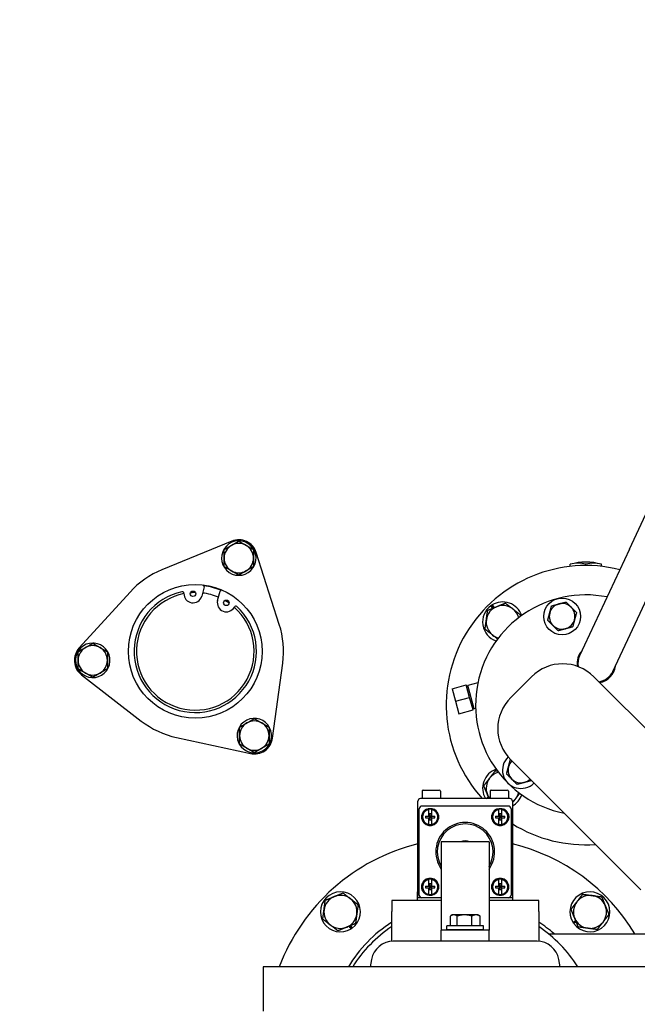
# Model space of a CAD drawing. Header units: inches. Extents: x 24 to 1128, y -94 to 748.
# Tile 50 of 256: x 303 to 314, y 205 to 221. Entities that reach past the tile are written whole.
import ezdxf

# ---------------------------------------------------------------- set-up
doc = ezdxf.new("R2010")
doc.units = ezdxf.units.IN
doc.header["$LTSCALE"] = 32
doc.header["$MEASUREMENT"] = 0
doc.layers.add('Visible (ANSI)', color=7, linetype='Continuous', lineweight=30)

msp = doc.modelspace()

# ---------------------------------------------------------------- linework, layer by layer
at = {"layer": 'Visible (ANSI)'}
for p, q in [((313.46143, 212.47857), (314.93954, 215.64838)), ((306.70307, 212.61707), (305.5135, 212.12997)), ((307.51064, 211.19869), (307.11914, 212.42306)), ((313.46143, 212.47857), (312.6162, 210.66596)), ((312.45748, 212.18693), (312.45748, 212.2221)), ((312.72264, 212.20178), (312.72264, 212.2221)), ((312.98781, 212.18693), (312.98781, 212.2221)), ((313.18264, 210.40182), (314.02787, 212.21443)), ((307.06267, 212.1615), (307.04799, 212.16997)), ((307.06174, 212.17791), (307.07022, 212.17302)), ((307.06749, 212.18123), (307.07321, 212.17793)), ((304.9719, 211.75074), (304.10731, 210.79951)), ((306.23411, 211.83902), (306.19121, 211.68067)), ((306.46147, 211.60745), (306.50437, 211.7658)), ((311.12702, 211.53032), (311.16141, 211.48443)), ((311.13894, 211.47523), (311.10752, 211.51715)), ((311.14556, 211.47794), (311.11317, 211.52116)), ((304.34257, 210.87568), (304.34257, 210.88229)), ((304.34832, 210.87236), (304.34832, 210.88216)), ((304.36207, 210.88137), (304.36207, 210.86442)), ((307.39533, 209.26628), (307.56827, 210.54003)), ((304.14733, 210.34217), (305.16395, 209.55552)), ((310.88593, 210.20375), (310.71478, 210.16358)), ((311.44423, 209.95615), (311.79778, 210.3097)), ((312.85844, 210.3097), (315.06815, 208.09999)), ((310.44817, 210.10484), (310.68965, 210.16954)), ((310.44817, 210.10484), (310.50511, 209.89234)), ((310.74659, 209.95704), (310.68965, 210.16954)), ((310.69283, 210.15769), (310.71478, 210.16358)), ((310.82231, 209.76227), (310.71478, 210.16358)), ((310.50511, 209.89234), (310.74659, 209.95704)), ((310.50511, 209.89234), (310.56205, 209.67983)), ((310.80353, 209.74454), (310.74659, 209.95704)), ((310.56205, 209.67983), (310.80353, 209.74454)), ((310.80036, 209.75639), (310.82231, 209.76227)), ((310.8485, 209.77017), (310.82231, 209.76227)), ((305.76318, 209.27609), (307.01927, 209.00296)), ((306.82099, 209.18265), (306.83567, 209.19113)), ((306.83567, 209.17525), (306.82719, 209.17035)), ((306.83567, 209.16861), (306.82994, 209.16531)), ((311.43897, 208.90074), (311.43901, 208.90075)), ((313.65393, 206.68578), (311.44423, 208.89549)), ((309.93652, 208.36312), (309.93652, 208.23612)), ((309.95452, 208.38112), (310.23052, 208.38112)), ((310.24852, 208.36312), (310.24852, 208.23612)), ((311.09252, 208.36312), (311.09252, 208.23612)), ((311.11052, 208.38112), (311.38652, 208.38112)), ((311.40452, 208.36312), (311.40452, 208.23612)), ((309.86552, 206.55012), (309.86552, 208.19112)), ((311.43052, 208.23612), (309.91052, 208.23612)), ((311.02573, 208.23612), (311.06499, 208.26555)), ((311.07148, 208.2497), (311.05337, 208.23612)), ((311.0742, 208.24308), (311.06492, 208.23612)), ((311.47552, 208.19112), (311.47552, 206.55012)), ((309.89052, 206.59512), (309.89052, 208.06513)), ((311.40552, 208.11012), (309.93552, 208.11012)), ((310.05077, 207.93912), (310.05077, 208.05275)), ((310.10027, 208.05275), (310.10027, 207.93912)), ((311.24077, 207.93912), (311.24077, 208.05275)), ((311.29027, 208.05275), (311.29027, 207.93912)), ((311.45052, 208.06513), (311.45052, 206.59512)), ((309.996, 207.93912), (310.05077, 207.93912)), ((309.996, 207.91112), (310.05077, 207.91112)), ((310.05077, 207.93912), (310.06152, 207.93912)), ((310.05077, 207.91112), (310.06152, 207.91112)), ((310.05077, 207.7975), (310.05077, 207.91112)), ((310.06152, 207.97772), (310.06152, 207.93912)), ((310.08952, 207.97772), (310.06152, 207.97772)), ((310.08952, 207.93912), (310.06152, 207.93912)), ((310.06152, 207.93912), (310.06152, 207.91112)), ((310.06152, 207.93912), (310.07552, 207.92512)), ((310.07552, 207.92512), (310.06152, 207.91112)), ((310.06152, 207.91112), (310.06152, 207.87253)), ((310.08952, 207.91112), (310.06152, 207.91112)), ((310.08952, 207.87253), (310.06152, 207.87253)), ((310.07552, 207.92512), (310.08952, 207.93912)), ((310.08952, 207.91112), (310.07552, 207.92512)), ((310.08952, 207.97772), (310.08952, 207.93912)), ((310.08952, 207.93912), (310.10027, 207.93912)), ((310.08952, 207.93912), (310.08952, 207.91112)), ((310.08952, 207.91112), (310.10027, 207.91112)), ((310.08952, 207.91112), (310.08952, 207.87253)), ((310.10027, 207.93912), (310.15504, 207.93912)), ((310.10027, 207.91112), (310.15504, 207.91112)), ((310.10027, 207.91112), (310.10027, 207.7975)), ((311.186, 207.93912), (311.24077, 207.93912)), ((311.186, 207.91112), (311.24077, 207.91112)), ((311.24077, 207.93912), (311.25152, 207.93912)), ((311.24077, 207.91112), (311.25152, 207.91112)), ((311.24077, 207.7975), (311.24077, 207.91112)), ((311.25152, 207.97772), (311.25152, 207.93912)), ((311.27952, 207.97772), (311.25152, 207.97772)), ((311.27952, 207.93912), (311.25152, 207.93912)), ((311.25152, 207.93912), (311.25152, 207.91112)), ((311.25152, 207.93912), (311.26552, 207.92512)), ((311.26552, 207.92512), (311.25152, 207.91112)), ((311.25152, 207.91112), (311.25152, 207.87253)), ((311.27952, 207.91112), (311.25152, 207.91112)), ((311.27952, 207.87253), (311.25152, 207.87253)), ((311.26552, 207.92512), (311.27952, 207.93912)), ((311.27952, 207.91112), (311.26552, 207.92512)), ((311.27952, 207.97772), (311.27952, 207.93912)), ((311.27952, 207.93912), (311.29027, 207.93912)), ((311.27952, 207.93912), (311.27952, 207.91112)), ((311.27952, 207.91112), (311.29027, 207.91112)), ((311.27952, 207.91112), (311.27952, 207.87253)), ((311.29027, 207.93912), (311.34504, 207.93912)), ((311.29027, 207.91112), (311.34504, 207.91112)), ((311.29027, 207.91112), (311.29027, 207.7975)), ((310.26427, 207.49916), (310.26427, 206.18666)), ((311.07677, 207.49916), (310.26427, 207.49916)), ((311.07677, 207.49916), (311.07677, 206.18666)), ((310.05077, 206.74912), (310.05077, 206.86275)), ((310.10027, 206.86275), (310.10027, 206.74912)), ((311.24077, 206.74912), (311.24077, 206.86275)), ((311.29027, 206.86275), (311.29027, 206.74912)), ((309.86068, 206.50112), (309.86552, 206.80941)), ((309.996, 206.74912), (310.05077, 206.74912)), ((309.996, 206.72112), (310.05077, 206.72112)), ((310.05077, 206.74912), (310.06152, 206.74912)), ((310.05077, 206.72112), (310.06152, 206.72112)), ((310.05077, 206.6075), (310.05077, 206.72112)), ((310.06152, 206.78772), (310.06152, 206.74912)), ((310.08952, 206.78772), (310.06152, 206.78772)), ((310.08952, 206.74912), (310.06152, 206.74912)), ((310.06152, 206.74912), (310.06152, 206.72112)), ((310.06152, 206.74912), (310.07552, 206.73512)), ((310.07552, 206.73512), (310.06152, 206.72112)), ((310.06152, 206.72112), (310.06152, 206.68253)), ((310.08952, 206.72112), (310.06152, 206.72112)), ((310.08952, 206.68253), (310.06152, 206.68253)), ((310.07552, 206.73512), (310.08952, 206.74912)), ((310.08952, 206.72112), (310.07552, 206.73512)), ((310.08952, 206.78772), (310.08952, 206.74912)), ((310.08952, 206.74912), (310.10027, 206.74912)), ((310.08952, 206.74912), (310.08952, 206.72112)), ((310.08952, 206.72112), (310.10027, 206.72112)), ((310.08952, 206.72112), (310.08952, 206.68253)), ((310.10027, 206.74912), (310.15504, 206.74912)), ((310.10027, 206.72112), (310.15504, 206.72112)), ((310.10027, 206.72112), (310.10027, 206.6075)), ((311.186, 206.74912), (311.24077, 206.74912)), ((311.186, 206.72112), (311.24077, 206.72112)), ((311.24077, 206.74912), (311.25152, 206.74912)), ((311.24077, 206.72112), (311.25152, 206.72112)), ((311.24077, 206.6075), (311.24077, 206.72112)), ((311.25152, 206.78772), (311.25152, 206.74912)), ((311.27952, 206.78772), (311.25152, 206.78772)), ((311.27952, 206.74912), (311.25152, 206.74912)), ((311.25152, 206.74912), (311.25152, 206.72112)), ((311.25152, 206.74912), (311.26552, 206.73512)), ((311.26552, 206.73512), (311.25152, 206.72112)), ((311.25152, 206.72112), (311.25152, 206.68253)), ((311.27952, 206.72112), (311.25152, 206.72112)), ((311.27952, 206.68253), (311.25152, 206.68253)), ((311.26552, 206.73512), (311.27952, 206.74912)), ((311.27952, 206.72112), (311.26552, 206.73512)), ((311.27952, 206.78772), (311.27952, 206.74912)), ((311.27952, 206.74912), (311.29027, 206.74912)), ((311.27952, 206.74912), (311.27952, 206.72112)), ((311.27952, 206.72112), (311.29027, 206.72112)), ((311.27952, 206.72112), (311.27952, 206.68253)), ((311.29027, 206.74912), (311.34504, 206.74912)), ((311.29027, 206.72112), (311.34504, 206.72112)), ((311.29027, 206.72112), (311.29027, 206.6075)), ((311.48036, 206.50112), (311.47552, 206.80941)), ((309.93552, 206.55012), (309.86552, 206.55012)), ((310.26427, 206.55012), (309.93552, 206.55012)), ((311.40552, 206.55012), (311.07677, 206.55012)), ((311.47552, 206.55012), (311.40552, 206.55012)), ((310.26427, 206.50112), (309.42052, 206.50112)), ((309.42052, 206.50112), (309.42052, 206.31801)), ((311.92052, 206.50112), (311.07677, 206.50112)), ((311.92052, 206.31801), (311.92052, 206.50112)), ((309.42052, 205.81059), (309.42052, 206.31801)), ((310.26427, 206.18666), (310.26427, 205.99916)), ((310.41795, 206.07101), (310.41795, 206.23945)), ((310.45152, 206.25901), (310.42439, 206.24335)), ((310.47566, 206.25901), (310.45152, 206.25901)), ((310.65964, 206.25901), (310.47566, 206.25901)), ((310.53336, 206.07101), (310.53336, 206.23945)), ((310.85451, 206.25901), (310.65964, 206.25901)), ((310.78593, 206.07101), (310.78593, 206.23945)), ((310.88952, 206.25901), (310.85451, 206.25901)), ((310.88952, 206.25901), (310.91664, 206.24335)), ((310.92309, 206.07101), (310.92309, 206.23945)), ((311.07677, 206.18666), (311.07677, 205.99916)), ((311.92052, 206.31801), (311.92052, 205.81059)), ((308.72971, 206.02182), (308.69622, 206.06651)), ((308.71207, 206.073), (308.74356, 206.03098)), ((308.71869, 206.07571), (308.7492, 206.03499)), ((310.35802, 206.00851), (310.35802, 206.07101)), ((310.98302, 206.07101), (310.35802, 206.07101)), ((310.35802, 206.00851), (310.98302, 206.00851)), ((310.47566, 206.07101), (310.41795, 206.07101)), ((310.45152, 206.07101), (310.45152, 206.07101)), ((310.53336, 206.07101), (310.47566, 206.07101)), ((310.65964, 206.07101), (310.53336, 206.07101)), ((310.54339, 205.99916), (310.54302, 206.00851)), ((310.78593, 206.07101), (310.65964, 206.07101)), ((310.85451, 206.07101), (310.78593, 206.07101)), ((310.79765, 205.99916), (310.79802, 206.00851)), ((310.92309, 206.07101), (310.85451, 206.07101)), ((310.88952, 206.07101), (310.88952, 206.07101)), ((310.98302, 206.00851), (310.98302, 206.07101)), ((312.50371, 206.12944), (312.5484, 206.16292)), ((312.5549, 206.14708), (312.51287, 206.11558)), ((312.55761, 206.14046), (312.51689, 206.10994)), ((310.26427, 205.81166), (310.26427, 205.99916)), ((311.07677, 205.99916), (310.26427, 205.99916)), ((311.07677, 205.81166), (311.07677, 205.99916)), ((312.08473, 205.93862), (322.00052, 205.93862)), ((311.89226, 205.81166), (309.44877, 205.81166)), ((309.07947, 205.50177), (309.05697, 205.37416)), ((312.28407, 205.37416), (312.26157, 205.50177)), ((314.10802, 205.37416), (307.23302, 205.37416)), ((307.23302, 205.37416), (307.23302, 204.62416))]:
    msp.add_line(p, q, dxfattribs=at)
for centre, radius in [((310.67052, 204.18862), 23.75), ((306.08191, 210.74184), 1.1375), ((306.04257, 211.72094), 0.0465), ((306.61011, 211.56718), 0.0465), ((312.31824, 211.33604), 0.3125), ((310.07552, 207.92512), 0.1425), ((311.26552, 207.92512), 0.1425), ((310.07552, 206.73512), 0.1425), ((311.26552, 206.73512), 0.1425)]:
    msp.add_circle(centre, radius, dxfattribs=at)
for centre, radius, start, end in [((306.82149, 212.32788), 0.293, 329.217095, 325.398976), ((306.82149, 212.32788), 0.25, 120, 180), ((306.82149, 212.32788), 0.25, 60, 120), ((306.82149, 212.32788), 0.3125, 17.73211, 112.26789), ((306.82149, 212.32788), 0.25, 0, 60), ((306.82149, 212.32788), 0.25, 180, 240), ((306.82149, 212.32788), 0.25, 300, 0), ((312.72264, 209.82678), 2.375, 75.949643, 222.047756), ((312.72264, 211.32028), 0.94, 73.61499, 106.38501), ((306.08191, 210.74184), 1.5, 112.26789, 137.73211), ((306.82149, 212.32788), 0.25, 240, 300), ((306.82149, 212.32788), 0.293, 325.398976, 328.093048), ((306.20709, 211.84634), 0.028, 344.841045, 61.089347), ((306.08191, 210.74184), 1.04, 102.622033, 47.060057), ((306.08191, 210.74184), 1, 101.146791, 48.535299), ((305.86077, 211.72938), 0.028, 357.340554, 102.622033), ((306.04257, 211.72094), 0.154, 177.340554, 344.841045), ((306.08191, 210.74184), 1, 89.873839, 94.727577), ((306.08191, 210.74184), 1, 66.793199, 82.888892), ((306.08191, 210.74184), 1.125, 67.407066, 82.275025), ((306.5314, 211.75848), 0.028, 88.592744, 164.841045), ((312.72264, 209.82678), 1.875, 78.921866, 258.55731), ((306.61011, 211.56718), 0.154, 164.841045, 332.341536), ((306.08191, 210.74184), 1, 54.954514, 59.808251), ((311.30843, 211.24099), 0.3415, 122.08793, 124.873863), ((311.30843, 211.24099), 0.3415, 18.898116, 122.08793), ((312.31824, 211.33604), 0.219, 105, 165), ((312.31824, 211.33604), 0.219, 45, 105), ((306.77131, 211.48269), 0.028, 47.060057, 152.341536), ((311.30843, 211.24099), 0.3415, 126.036124, 251.101884), ((311.30843, 211.24099), 0.281, 112.27697, 172.27697), ((311.30843, 211.24099), 0.281, 52.27697, 112.27697), ((311.30843, 211.24099), 0.281, 14.921331, 52.27697), ((312.31824, 211.33604), 0.219, 165, 225), ((312.31824, 211.33604), 0.219, 345, 45), ((306.08191, 210.74184), 1.5, 352.26789, 17.73211), ((311.30843, 211.24099), 0.281, 172.27697, 232.27697), ((312.31824, 211.33604), 0.219, 285, 345), ((312.31824, 211.33604), 0.219, 225, 285), ((304.33857, 210.58932), 0.293, 89.217095, 85.398976), ((304.33857, 210.58932), 0.293, 85.398976, 88.093048), ((311.30843, 211.24099), 0.281, 232.27697, 255.078669), ((304.33857, 210.58932), 0.3125, 137.73211, 232.26789), ((304.33857, 210.58932), 0.25, 120, 180), ((304.33857, 210.58932), 0.25, 60, 120), ((304.33857, 210.58932), 0.25, 0, 60), ((312.89942, 210.53389), 0.3281, 137.260851, 188.090016), ((304.33857, 210.58932), 0.25, 180, 240), ((304.33857, 210.58932), 0.25, 300, 0), ((312.32811, 209.77937), 0.75, 45, 135), ((312.89942, 210.53389), 0.3125, 155, 189.618951), ((304.33857, 210.58932), 0.25, 240, 300), ((312.89942, 210.53389), 0.3125, 278.130102, 335), ((312.89942, 210.53389), 0.3281, 280.147055, 352.739149), ((311.97456, 209.42582), 0.75, 135, 225), ((306.08191, 210.74184), 1.5, 232.26789, 257.73211), ((307.08567, 209.30832), 0.293, 209.217095, 205.398976), ((307.08567, 209.30832), 0.25, 120, 180), ((307.08567, 209.30832), 0.25, 60, 120), ((307.08567, 209.30832), 0.25, 0, 60), ((307.08567, 209.30832), 0.25, 180, 240), ((307.08567, 209.30832), 0.3125, 257.73211, 352.26789), ((307.08567, 209.30832), 0.25, 300, 0), ((307.08567, 209.30832), 0.293, 205.398976, 208.093048), ((307.08567, 209.30832), 0.25, 240, 300), ((311.61779, 208.72193), 0.3125, 134.449648, 315), ((311.61779, 208.72193), 0.219, 135, 165), ((311.30843, 208.41257), 0.3415, 108.898116, 211.10902), ((311.30843, 208.41257), 0.281, 104.921331, 142.27697), ((311.61779, 208.72193), 0.219, 165, 225), ((311.30843, 208.41257), 0.281, 142.27697, 202.27697), ((311.61779, 208.72193), 0.219, 225, 285), ((311.61779, 208.72193), 0.219, 285, 315), ((309.95452, 208.36312), 0.018, 90, 180), ((310.23052, 208.36312), 0.018, 0, 90), ((311.11052, 208.36312), 0.018, 90, 180), ((311.38652, 208.36312), 0.018, 0, 90), ((311.30843, 208.41257), 0.281, 202.27697, 218.89595), ((311.30843, 208.41257), 0.3415, 299.293958, 341.101884), ((311.30843, 208.41257), 0.281, 306.486684, 322.27697), ((311.30843, 208.41257), 0.281, 322.27697, 345.078669), ((309.93552, 208.06512), 0.045, 90.003534, 179.996466), ((310.07552, 207.92512), 0.13, 100.975231, 259.024769), ((310.07552, 207.92512), 0.14501, 206.425138, 63.574862), ((310.07552, 207.92512), 0.14501, 116.425138, 153.574862), ((310.07552, 207.92512), 0.13, 79.024769, 100.975231), ((310.07552, 207.92512), 0.13, 280.975231, 79.024769), ((311.26552, 207.92512), 0.14501, 116.425138, 333.574862), ((311.26552, 207.92512), 0.13, 100.975231, 259.024769), ((311.26552, 207.92512), 0.13, 79.024769, 100.975231), ((311.26552, 207.92512), 0.13, 280.975231, 79.024769), ((311.26552, 207.92512), 0.14501, 26.425138, 63.574862), ((311.40552, 208.06512), 0.045, 0.003534, 89.996466), ((310.07552, 207.92512), 0.13, 259.024769, 280.975231), ((310.67052, 207.33012), 0.5, 324.340912, 215.659088), ((310.67052, 207.33012), 0.475, 328.78882, 211.21118), ((311.26552, 207.92512), 0.13, 259.024769, 280.975231), ((312.72264, 209.82678), 2.375, 238.324788, 273.86049), ((310.67052, 207.33012), 0.1865, 65.003703, 114.996297), ((310.67052, 204.18862), 3.375, 103.799119, 159.435073), ((310.67052, 204.18862), 3.375, 31.232929, 76.200881), ((310.07552, 206.73512), 0.13, 100.975231, 259.024769), ((310.07552, 206.73512), 0.14501, 296.425138, 153.574862), ((310.07552, 206.73512), 0.13, 79.024769, 100.975231), ((310.07552, 206.73512), 0.13, 280.975231, 79.024769), ((311.26552, 206.73512), 0.14501, 26.425138, 243.574862), ((311.26552, 206.73512), 0.13, 100.975231, 259.024769), ((311.26552, 206.73512), 0.13, 79.024769, 100.975231), ((311.26552, 206.73512), 0.13, 280.975231, 79.024769), ((308.5492, 206.30994), 0.34, 306.032553, 302.066892), ((308.5492, 206.30994), 0.281, 112.27697, 172.27697), ((308.5492, 206.30994), 0.281, 52.27697, 112.27697), ((308.5492, 206.30994), 0.281, 352.27697, 52.27697), ((309.93552, 206.59512), 0.045, 180.003534, 269.996466), ((310.07552, 206.73512), 0.14501, 206.425138, 243.574862), ((310.07552, 206.73512), 0.13, 259.024769, 280.975231), ((311.26552, 206.73512), 0.13, 259.024769, 280.975231), ((311.26552, 206.73512), 0.14501, 296.425138, 333.574862), ((311.40552, 206.59512), 0.045, 270.003534, 359.996466), ((312.79184, 206.30994), 0.34, 216.032553, 212.066892), ((312.79184, 206.30994), 0.281, 82.27697, 142.27697), ((312.79184, 206.30994), 0.281, 22.27697, 82.27697), ((308.5492, 206.30994), 0.281, 172.27697, 232.27697), ((312.79184, 206.30994), 0.281, 142.27697, 202.27697), ((312.79184, 206.30994), 0.281, 322.27697, 22.27697), ((308.5492, 206.30994), 0.281, 292.27697, 352.27697), ((312.79184, 206.30994), 0.281, 202.27697, 262.27697), ((308.5492, 206.30994), 0.281, 232.27697, 292.27697), ((310.67052, 204.18862), 2.3125, 122.720443, 149.158675), ((308.5492, 206.30994), 0.34, 302.066892, 304.865161), ((310.67052, 204.18862), 2.25, 123.748989, 148.203567), ((310.67052, 204.18862), 2.3125, 49.179109, 57.279557), ((310.67052, 204.18862), 2.25, 31.796433, 56.251011), ((312.79184, 206.30994), 0.34, 212.066892, 214.865161), ((312.79184, 206.30994), 0.281, 262.27697, 322.27697), ((309.44877, 205.43666), 0.375, 90, 170), ((311.89226, 205.43666), 0.375, 10, 90)]:
    msp.add_arc(centre, radius, start, end, dxfattribs=at)
for centre, major_axis, ratio, start_param, end_param in [((312.59006, 211.32028), (0, 0.92111), 0.70710678, 6.07819391, 6.4881767), ((312.85522, 211.32028), (0, 0.92111), 0.70710678, 6.07819391, 6.4881767), ((309.91052, 208.19112), (-0.045, 0), 0.99998876, 4.71242366, 6.28320035), ((311.43052, 208.19112), (0.045, 0), 0.99998883, 6.28317026, 7.85394696), ((310.13041, 207.92512), (0, -0.23772), 0.56638477, 4.65346297, 4.77131499), ((310.02063, 207.92512), (0, 0.23772), 0.56638477, 4.65346297, 4.77131499), ((311.32041, 207.92512), (0, -0.23772), 0.56638477, 4.65346297, 4.77131499), ((311.21063, 207.92512), (0, 0.23772), 0.56638477, 4.65346297, 4.77131499), ((310.13041, 206.73512), (0, -0.23772), 0.56638477, 4.65346297, 4.77131499), ((310.02063, 206.73512), (0, 0.23772), 0.56638477, 4.65346297, 4.77131499), ((311.32041, 206.73512), (0, -0.23772), 0.56638477, 4.65346297, 4.77131499), ((311.21063, 206.73512), (0, 0.23772), 0.56638477, 4.65346297, 4.77131499)]:
    msp.add_ellipse(centre, major_axis=major_axis, ratio=ratio, start_param=start_param, end_param=end_param, dxfattribs=at)
for points, weights in [([(306.57149, 212.47222), (306.63848, 212.51089), (306.69649, 212.54439)], [1, 1.0379548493, 1]), ([(306.69649, 212.54439), (306.7545, 212.57788), (306.82149, 212.61655)], [1, 1.0379548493, 1]), ([(306.82149, 212.61655), (306.88848, 212.57788), (306.94649, 212.54439)], [1, 1.0379548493, 1]), ([(306.94649, 212.54439), (307.0045, 212.51089), (307.07149, 212.47222)], [1, 1.0379548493, 1]), ([(306.57149, 212.32788), (306.57149, 212.39487), (306.57149, 212.47222)], [1, 1.0379548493, 1]), ([(307.07149, 212.47222), (307.07149, 212.39487), (307.07149, 212.32788)], [1, 1.0379548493, 1]), ([(306.57149, 212.18354), (306.57149, 212.26089), (306.57149, 212.32788)], [1, 1.0379548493, 1]), ([(307.07149, 212.32788), (307.07149, 212.26089), (307.07149, 212.18354)], [1, 1.0379548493, 1]), ([(306.69649, 212.11137), (306.63848, 212.14487), (306.57149, 212.18354)], [1, 1.0379548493, 1]), ([(306.82149, 212.0392), (306.7545, 212.07788), (306.69649, 212.11137)], [1, 1.0379548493, 1]), ([(306.94649, 212.11137), (306.88848, 212.07788), (306.82149, 212.0392)], [1, 1.0379548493, 1]), ([(307.07149, 212.18354), (307.0045, 212.14487), (306.94649, 212.11137)], [1, 1.0379548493, 1]), ([(311.2019, 211.50102), (311.27158, 211.52956), (311.35203, 211.56252)], [1, 1.0379548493, 1]), ([(311.35203, 211.56252), (311.4208, 211.50933), (311.48036, 211.46326)], [1, 1.0379548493, 1]), ([(312.13942, 211.51485), (312.20487, 211.53239), (312.26155, 211.54758)], [1, 1.0379548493, 1]), ([(312.26155, 211.54758), (312.31824, 211.56276), (312.38369, 211.5803)], [1, 1.0379548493, 1]), ([(312.38369, 211.5803), (312.4316, 211.53239), (312.47309, 211.4909)], [1, 1.0379548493, 1]), ([(311.02998, 211.27876), (311.04009, 211.35337), (311.05178, 211.43952)], [1, 1.0379548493, 1]), ([(311.05178, 211.43952), (311.13223, 211.47248), (311.2019, 211.50102)], [1, 1.0379548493, 1]), ([(311.48036, 211.46326), (311.53991, 211.41719), (311.60868, 211.364)], [1, 1.0379548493, 1]), ([(311.60868, 211.364), (311.60644, 211.3475), (311.60431, 211.33176)], [1, 1.00705258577, 1.01148421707]), ([(312.07397, 211.27059), (312.09151, 211.33604), (312.1067, 211.39272)], [1, 1.0379548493, 1]), ([(312.1067, 211.39272), (312.12189, 211.4494), (312.13942, 211.51485)], [1, 1.0379548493, 1]), ([(312.47309, 211.4909), (312.51459, 211.4494), (312.5625, 211.40149)], [1, 1.0379548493, 1]), ([(312.5625, 211.40149), (312.54496, 211.33604), (312.52977, 211.27936)], [1, 1.0379548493, 1]), ([(311.00817, 211.11799), (311.01986, 211.20415), (311.02998, 211.27876)], [1, 1.0379548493, 1]), ([(312.16338, 211.18118), (312.12189, 211.22268), (312.07397, 211.27059)], [1, 1.0379548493, 1]), ([(312.52977, 211.27936), (312.51459, 211.22268), (312.49705, 211.15723)], [1, 1.0379548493, 1]), ([(311.1365, 211.01873), (311.07694, 211.0648), (311.00817, 211.11799)], [1, 1.0379548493, 1]), ([(312.25279, 211.09178), (312.20487, 211.13969), (312.16338, 211.18118)], [1, 1.0379548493, 1]), ([(312.37492, 211.1245), (312.31824, 211.10931), (312.25279, 211.09178)], [1, 1.0379548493, 1]), ([(312.49705, 211.15723), (312.4316, 211.13969), (312.37492, 211.1245)], [1, 1.0379548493, 1]), ([(304.21357, 210.80582), (304.27158, 210.83932), (304.33857, 210.87799)], [1, 1.0379548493, 1]), ([(304.33857, 210.87799), (304.40555, 210.83932), (304.46357, 210.80582)], [1, 1.0379548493, 1]), ([(311.22279, 210.95198), (311.17813, 210.98653), (311.1365, 211.01873)], [1.01620379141, 1.0262325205, 1]), ([(304.08857, 210.73366), (304.15555, 210.77233), (304.21357, 210.80582)], [1, 1.0379548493, 1]), ([(304.08857, 210.58932), (304.08857, 210.65631), (304.08857, 210.73366)], [1, 1.0379548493, 1]), ([(304.46357, 210.80582), (304.52158, 210.77233), (304.58857, 210.73366)], [1, 1.0379548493, 1]), ([(304.58857, 210.73366), (304.58857, 210.65631), (304.58857, 210.58932)], [1, 1.0379548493, 1]), ([(304.08857, 210.44498), (304.08857, 210.52233), (304.08857, 210.58932)], [1, 1.0379548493, 1]), ([(304.58857, 210.58932), (304.58857, 210.52233), (304.58857, 210.44498)], [1, 1.0379548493, 1]), ([(304.21357, 210.37281), (304.15555, 210.40631), (304.08857, 210.44498)], [1, 1.0379548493, 1]), ([(304.33857, 210.30064), (304.27158, 210.33932), (304.21357, 210.37281)], [1, 1.0379548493, 1]), ([(304.46357, 210.37281), (304.40555, 210.33932), (304.33857, 210.30064)], [1, 1.0379548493, 1]), ([(304.58857, 210.44498), (304.52158, 210.40631), (304.46357, 210.37281)], [1, 1.0379548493, 1]), ([(306.83567, 209.45266), (306.90265, 209.49134), (306.96067, 209.52483)], [1, 1.0379548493, 1]), ([(306.96067, 209.52483), (307.01868, 209.55832), (307.08567, 209.597)], [1, 1.0379548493, 1]), ([(307.08567, 209.597), (307.15265, 209.55832), (307.21067, 209.52483)], [1, 1.0379548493, 1]), ([(307.21067, 209.52483), (307.26868, 209.49134), (307.33567, 209.45266)], [1, 1.0379548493, 1]), ([(306.83567, 209.30832), (306.83567, 209.37531), (306.83567, 209.45266)], [1, 1.0379548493, 1]), ([(307.33567, 209.45266), (307.33567, 209.37531), (307.33567, 209.30832)], [1, 1.0379548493, 1]), ([(306.83567, 209.16399), (306.83567, 209.24134), (306.83567, 209.30832)], [1, 1.0379548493, 1]), ([(307.33567, 209.30832), (307.33567, 209.24134), (307.33567, 209.16399)], [1, 1.0379548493, 1]), ([(306.96067, 209.09182), (306.90265, 209.12531), (306.83567, 209.16399)], [1, 1.0379548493, 1]), ([(307.08567, 209.01965), (307.01868, 209.05832), (306.96067, 209.09182)], [1, 1.0379548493, 1]), ([(307.21067, 209.09182), (307.15265, 209.05832), (307.08567, 209.01965)], [1, 1.0379548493, 1]), ([(307.33567, 209.16399), (307.26868, 209.12531), (307.21067, 209.09182)], [1, 1.0379548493, 1]), ([(311.40625, 208.77861), (311.42144, 208.83529), (311.43897, 208.90074)], [1, 1.0379548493, 1]), ([(311.08616, 208.5845), (311.13223, 208.64405), (311.18542, 208.71282)], [1, 1.0379548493, 1]), ([(311.18542, 208.71282), (311.20192, 208.71058), (311.21766, 208.70845)], [1, 1.00705258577, 1.01148421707]), ([(311.37352, 208.65648), (311.39106, 208.72193), (311.40625, 208.77861)], [1, 1.0379548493, 1]), ([(310.9869, 208.45617), (311.04009, 208.52494), (311.08616, 208.5845)], [1, 1.0379548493, 1]), ([(311.46293, 208.56707), (311.42144, 208.60856), (311.37352, 208.65648)], [1, 1.0379548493, 1]), ([(311.55234, 208.47766), (311.50442, 208.52558), (311.46293, 208.56707)], [1, 1.0379548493, 1]), ([(311.7966, 208.54311), (311.73115, 208.52558), (311.67447, 208.51039)], [1, 1.0379548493, 1]), ([(311.0484, 208.30604), (311.01986, 208.37572), (310.9869, 208.45617)], [1, 1.0379548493, 1]), ([(311.67447, 208.51039), (311.61779, 208.4952), (311.55234, 208.47766)], [1, 1.0379548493, 1]), ([(311.07704, 208.23612), (311.06247, 208.27169), (311.0484, 208.30604)], [1.01895725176, 1.01835869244, 1]), ([(311.53069, 208.24064), (311.50378, 208.20585), (311.47552, 208.16931)], [1, 1.02182642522, 1.01854971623]), ([(311.59744, 208.32693), (311.5629, 208.28227), (311.53069, 208.24064)], [1.01620379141, 1.0262325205, 1]), ([(308.27075, 206.34771), (308.28087, 206.42232), (308.29255, 206.50847)], [1, 1.0379548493, 1]), ([(308.29255, 206.50847), (308.373, 206.54143), (308.44268, 206.56997)], [1, 1.0379548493, 1]), ([(308.44268, 206.56997), (308.51235, 206.59851), (308.5928, 206.63147)], [1, 1.0379548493, 1]), ([(308.5928, 206.63147), (308.66157, 206.57828), (308.72113, 206.53221)], [1, 1.0379548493, 1]), ([(308.72113, 206.53221), (308.78068, 206.48614), (308.84945, 206.43295)], [1, 1.0379548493, 1]), ([(312.56958, 206.48187), (312.61564, 206.54143), (312.66884, 206.6102)], [1, 1.0379548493, 1]), ([(312.66884, 206.6102), (312.75499, 206.59851), (312.8296, 206.5884)], [1, 1.0379548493, 1]), ([(312.8296, 206.5884), (312.90421, 206.57828), (312.99037, 206.56659)], [1, 1.0379548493, 1]), ([(312.99037, 206.56659), (313.02332, 206.48614), (313.05187, 206.41647)], [1, 1.0379548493, 1]), ([(308.24895, 206.18694), (308.26063, 206.2731), (308.27075, 206.34771)], [1, 1.0379548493, 1]), ([(308.84945, 206.43295), (308.83777, 206.34679), (308.82765, 206.27218)], [1, 1.0379548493, 1]), ([(312.47031, 206.35355), (312.52351, 206.42232), (312.56958, 206.48187)], [1, 1.0379548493, 1]), ([(312.53181, 206.20342), (312.50327, 206.2731), (312.47031, 206.35355)], [1, 1.0379548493, 1]), ([(313.05187, 206.41647), (313.08041, 206.34679), (313.11337, 206.26634)], [1, 1.0379548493, 1]), ([(308.37727, 206.08768), (308.31771, 206.13375), (308.24895, 206.18694)], [1, 1.0379548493, 1]), ([(308.82765, 206.27218), (308.81753, 206.19757), (308.80585, 206.11142)], [1, 1.0379548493, 1]), ([(310.47566, 206.25901), (310.44888, 206.25901), (310.41795, 206.23945)], [1, 1.0379548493, 1]), ([(310.53336, 206.23945), (310.50244, 206.25901), (310.47566, 206.25901)], [1, 1.0379548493, 1]), ([(310.65964, 206.25901), (310.60103, 206.25901), (310.53336, 206.23945)], [1, 1.0379548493, 1]), ([(310.78593, 206.23945), (310.71825, 206.25901), (310.65964, 206.25901)], [1, 1.0379548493, 1]), ([(310.85451, 206.25901), (310.82268, 206.25901), (310.78593, 206.23945)], [1, 1.0379548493, 1]), ([(310.92309, 206.23945), (310.88633, 206.25901), (310.85451, 206.25901)], [1, 1.0379548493, 1]), ([(310.91664, 206.24335), (310.91982, 206.24152), (310.92309, 206.23945)], [1.0069592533, 1.00387530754, 1]), ([(312.59331, 206.0533), (312.56036, 206.13375), (312.53181, 206.20342)], [1, 1.0379548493, 1]), ([(313.11337, 206.26634), (313.06017, 206.19757), (313.0141, 206.13802)], [1, 1.0379548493, 1]), ([(308.5056, 205.98842), (308.43683, 206.04161), (308.37727, 206.08768)], [1, 1.0379548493, 1]), ([(308.65572, 206.04992), (308.58605, 206.02138), (308.5056, 205.98842)], [1, 1.0379548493, 1]), ([(308.80585, 206.11142), (308.7254, 206.07846), (308.65572, 206.04992)], [1, 1.0379548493, 1]), ([(312.75408, 206.03149), (312.67947, 206.04161), (312.59331, 206.0533)], [1, 1.0379548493, 1]), ([(312.91484, 206.00969), (312.82869, 206.02138), (312.75408, 206.03149)], [1, 1.0379548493, 1]), ([(313.0141, 206.13802), (312.96804, 206.07846), (312.91484, 206.00969)], [1, 1.0379548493, 1])]:
    msp.add_rational_spline(points, weights, degree=2, dxfattribs=at)
for points, knots in [([(310.01098, 208.05499), (310.01388, 208.05642), (310.01683, 208.05777), (310.0374, 208.06631), (310.0569, 208.0701), (310.09414, 208.0701), (310.11364, 208.06631), (310.13421, 208.05777), (310.13716, 208.05642), (310.14005, 208.05499)], [-0.956186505, -0.956186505, -0.956186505, -0.956186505, -0.931842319, -0.931842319, -0.789963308, -0.789963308, -0.648084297, -0.648084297, -0.623740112, -0.623740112, -0.623740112, -0.623740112]), ([(311.20098, 208.05499), (311.20859, 208.05874), (311.21672, 208.06195), (311.2385, 208.06825), (311.25252, 208.0701), (311.27852, 208.0701), (311.29254, 208.06825), (311.31431, 208.06195), (311.32245, 208.05874), (311.33005, 208.05499)], [0.989950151, 0.989950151, 0.989950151, 0.989950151, 1.051861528, 1.051861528, 1.150895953, 1.150895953, 1.249930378, 1.249930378, 1.311841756, 1.311841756, 1.311841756, 1.311841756]), ([(309.94566, 207.98966), (309.94191, 207.98206), (309.93869, 207.97392), (309.93239, 207.95214), (309.93055, 207.93812), (309.93055, 207.91213), (309.93239, 207.89811), (309.93869, 207.87633), (309.94191, 207.86819), (309.94566, 207.86059)], [-1.311841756, -1.311841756, -1.311841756, -1.311841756, -1.249930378, -1.249930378, -1.150895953, -1.150895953, -1.051861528, -1.051861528, -0.989950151, -0.989950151, -0.989950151, -0.989950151]), ([(311.39538, 207.98966), (311.39682, 207.98677), (311.39817, 207.98381), (311.40671, 207.96324), (311.41049, 207.94374), (311.41049, 207.90651), (311.40671, 207.88701), (311.39817, 207.86644), (311.39682, 207.86348), (311.39538, 207.86059)], [-0.956186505, -0.956186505, -0.956186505, -0.956186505, -0.931842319, -0.931842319, -0.789963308, -0.789963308, -0.648084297, -0.648084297, -0.623740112, -0.623740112, -0.623740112, -0.623740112]), ([(309.94566, 206.67059), (309.94191, 206.67819), (309.93869, 206.68633), (309.93239, 206.70811), (309.93055, 206.72213), (309.93055, 206.74812), (309.93239, 206.76214), (309.93869, 206.78392), (309.94191, 206.79206), (309.94566, 206.79966)], [0.989950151, 0.989950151, 0.989950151, 0.989950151, 1.051861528, 1.051861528, 1.150895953, 1.150895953, 1.249930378, 1.249930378, 1.311841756, 1.311841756, 1.311841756, 1.311841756]), ([(311.39538, 206.67059), (311.39913, 206.67819), (311.40235, 206.68633), (311.40865, 206.70811), (311.41049, 206.72213), (311.41049, 206.74812), (311.40865, 206.76214), (311.40235, 206.78392), (311.39913, 206.79206), (311.39538, 206.79966)], [-1.311841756, -1.311841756, -1.311841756, -1.311841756, -1.249930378, -1.249930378, -1.150895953, -1.150895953, -1.051861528, -1.051861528, -0.989950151, -0.989950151, -0.989950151, -0.989950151]), ([(310.14005, 206.60526), (310.13245, 206.60151), (310.12431, 206.5983), (310.10254, 206.592), (310.08852, 206.59015), (310.06252, 206.59015), (310.0485, 206.592), (310.02672, 206.5983), (310.01859, 206.60151), (310.01098, 206.60526)], [0.989950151, 0.989950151, 0.989950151, 0.989950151, 1.051861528, 1.051861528, 1.150895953, 1.150895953, 1.249930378, 1.249930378, 1.311841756, 1.311841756, 1.311841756, 1.311841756]), ([(311.33005, 206.60526), (311.32716, 206.60383), (311.32421, 206.60248), (311.30364, 206.59394), (311.28414, 206.59015), (311.2469, 206.59015), (311.2274, 206.59394), (311.20683, 206.60248), (311.20388, 206.60383), (311.20098, 206.60526)], [-0.956186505, -0.956186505, -0.956186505, -0.956186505, -0.931842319, -0.931842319, -0.789963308, -0.789963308, -0.648084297, -0.648084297, -0.623740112, -0.623740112, -0.623740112, -0.623740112])]:
    msp.add_open_spline(points, degree=3, knots=knots, dxfattribs=at)

doc.saveas('drawing.dxf')
